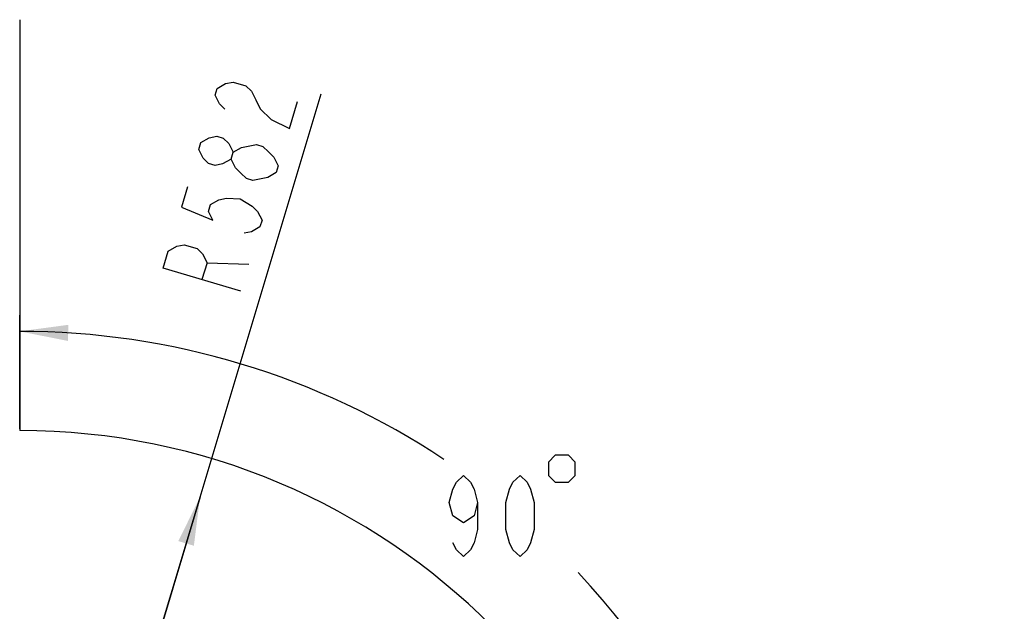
# Model space of a CAD drawing. Header units: millimetres. Extents: x 0 to 63602708652, y -107871309221 to 6308.
# Tile 32 of 74: x 4510 to 5423, y 1839 to 2388. Entities that reach past the tile are written whole.
import ezdxf

# ---------------------------------------------------------------- set-up
doc = ezdxf.new("R2010")
doc.units = ezdxf.units.MM
doc.header["$LTSCALE"] = 490.4625
doc.layers.get('0').update_dxf_attribs({"linetype": 'CONTINUOUS'})
for name, color, linetype in [('10-1运动范围_DXF_CONTINUOUS_LINE', 7, 'CONTINUOUS'), ('204103000004_DXF_DIMENSION', 7, 'CONTINUOUS'), ('304102000118_DXF_DIMENSION', 7, 'CONTINUOUS')]:
    doc.layers.add(name, color=color, linetype=linetype)
doc.styles.get("Standard").update_dxf_attribs({"font": 'txt', "width": 0.7})
doc.dimstyles.new('DIMSTYLE_4', dxfattribs={"dimtxt": 75, "dimasz": 45, "dimexe": 2, "dimexo": 0.2, "dimtad": 1, "dimdsep": 46, "dimtxsty": 'Standard', "dimblk": '_FILLED', "dimblk1": '_FILLED', "dimblk2": '_FILLED', "dimcen": 0.09, "dimclrt": 5, "dimazin": 2, "dimtp": 0.01, "dimtm": 0.01, "dimtfac": 1, "dimtofl": 0, "dimtmove": 0, "dimatfit": 3, "dimldrblk": '_FILLED', "dimfxl": 0, "dimtolj": 1, "dimarcsym": 0})
doc.dimstyles.new('DIMSTYLE_5', dxfattribs={"dimtxt": 75, "dimasz": 45, "dimexe": 2, "dimexo": 0.2, "dimgap": 5, "dimtad": 0, "dimtih": 1, "dimtoh": 1, "dimdec": 1, "dimdsep": 46, "dimtxsty": 'Standard', "dimblk": '_FILLED', "dimblk1": '_FILLED', "dimblk2": '_FILLED', "dimcen": 0.09, "dimclrt": 5, "dimazin": 2, "dimtp": 0.5, "dimtm": 0.5, "dimtfac": 1, "dimtdec": 65535, "dimtofl": 0, "dimtmove": 0, "dimatfit": 3, "dimldrblk": '_FILLED', "dimfxl": 0, "dimtolj": 1, "dimarcsym": 0})

# ---------------------------------------------------------------- blocks, each defined once
blk = doc.blocks.new('_FILLED')
at = {"color": 0, "linetype": 'ByBlock'}
blk.add_solid([(0, 0), (-1, 0.167), (-1, -0.167)], dxfattribs=at)
blk = doc.blocks.new('*D34')
at = {"layer": '204103000004_DXF_DIMENSION', "color": 2, "linetype": 'Continuous', "transparency": 16777216}
for p, q in [((4509.71, 1387.99), (6798.16, 2266.38)), ((6409.57, 2117.23), (4509.71, 1387.99)), ((6409.57, 2117.23), (6409.57, 2117.23))]:
    blk.add_line(p, q, dxfattribs=at)
at = {"layer": '204103000004_DXF_DIMENSION', "color": 2, "linetype": 'Continuous', "transparency": 16777216, "xscale": 45, "yscale": 45, "zscale": 45, "rotation": 200.9978649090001}
blk.add_blockref('_FILLED', (6409.57, 2117.23), dxfattribs=at)
blk = doc.blocks.new('*D36')
at = {"layer": '304102000118_DXF_DIMENSION', "color": 2, "linetype": 'Continuous', "transparency": 16777216}
for p, q in [((4509.71, 2008.49), (4509.71, 2114)), ((4672.6, 1387.99), (5235.72, 1387.99))]:
    blk.add_line(p, q, dxfattribs=at)
for start, end in [(56.41566, 90), (0, 43.26666)]:
    blk.add_arc((4509.71, 1387.99), 711.01, start, end, dxfattribs=at)
for points in [[(4554.93, 2105.07), (4509.71, 2099), (4554.45, 2090.08)], [(5211.8, 1432.73), (5220.72, 1387.99), (5226.79, 1433.21)]]:
    blk.add_solid(points, dxfattribs=at)
blk = doc.blocks.new('*D38')
at = {"layer": '204103000004_DXF_DIMENSION', "color": 2, "linetype": 'Continuous', "transparency": 16777216}
for p, q in [((4509.71, 1387.99), (4789.16, 2319.36)), ((4676.97, 1945.44), (4509.71, 1387.99))]:
    blk.add_line(p, q, dxfattribs=at)
at = {"layer": '204103000004_DXF_DIMENSION', "color": 2, "linetype": 'Continuous', "transparency": 16777216, "xscale": 45, "yscale": 45, "zscale": 45, "rotation": 73.29832269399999}
blk.add_blockref('_FILLED', (4676.97, 1945.44), dxfattribs=at)

msp = doc.modelspace()

# ---------------------------------------------------------------- linework, layer by layer
at = {"layer": '10-1运动范围_DXF_CONTINUOUS_LINE', "color": 2, "linetype": 'Continuous'}
msp.add_line((4509.711, 2387.993), (4509.711, 2006.993), dxfattribs=at)
msp.add_arc((4509.711, 1387.993), 619, 270, 90, dxfattribs=at)
at = {"layer": '204103000004_DXF_DIMENSION', "color": 5, "linetype": 'Continuous'}
for p, q in [((4747.631, 2246.179), (4739.759, 2241.689)), ((4683.423, 2162.671), (4722.17, 2161.322))]:
    msp.add_line(p, q, dxfattribs=at)
for points in [[(4700.027, 2304.997), (4694.983, 2309.936), (4690.883, 2318.018), (4692.769, 2324.304), (4700.641, 2328.793), (4707.571, 2330.14), (4719.543, 2326.548), (4724.587, 2321.609), (4728.687, 2313.527), (4732.787, 2305.445), (4742.874, 2295.567), (4759.89, 2287.036), (4767.434, 2312.178)], [(4705.727, 2258.752), (4697.854, 2254.263), (4690.925, 2252.916), (4684.938, 2254.712), (4679.895, 2259.651), (4675.795, 2267.733), (4677.681, 2274.019), (4685.554, 2278.508), (4692.483, 2279.855), (4698.469, 2278.058), (4703.513, 2273.119), (4707.613, 2265.038)], [(4739.759, 2241.689), (4725.9, 2238.996), (4719.914, 2240.792), (4714.871, 2245.731), (4709.827, 2250.67), (4705.727, 2258.752), (4707.613, 2265.038), (4715.485, 2269.527), (4729.344, 2272.221)], [(4729.344, 2272.221), (4735.33, 2270.424), (4740.374, 2265.485), (4745.417, 2260.546), (4749.517, 2252.464), (4747.631, 2246.179)], [(4665.422, 2233.162), (4659.764, 2214.305), (4688.753, 2202.181), (4684.653, 2210.263), (4686.539, 2216.548), (4694.411, 2221.038), (4701.34, 2222.385), (4714.256, 2221.935), (4725.285, 2215.2), (4730.329, 2210.261), (4734.429, 2202.179), (4732.543, 2195.894), (4724.671, 2191.404), (4717.742, 2190.057)], [(4714.626, 2136.18), (4642.79, 2157.734), (4647.505, 2173.448), (4655.378, 2177.937), (4662.307, 2179.284), (4674.28, 2175.692), (4679.323, 2170.753), (4683.423, 2162.671), (4678.708, 2146.957)]]:
    msp.add_lwpolyline(points, dxfattribs=at)
at = {"layer": '304102000118_DXF_DIMENSION', "color": 5, "linetype": 'Continuous'}
for points in [[(4999.948, 1977.813), (4999.948, 1965.314), (5006.198, 1959.064), (5018.698, 1959.064), (5024.948, 1965.314), (5024.948, 1977.813), (5018.698, 1984.063), (5006.198, 1984.063), (4999.948, 1977.813)], [(4934.323, 1940.314), (4931.042, 1927.814), (4921.198, 1921.564), (4911.354, 1927.814), (4908.073, 1940.314), (4911.354, 1952.814), (4914.635, 1959.064), (4921.198, 1965.314), (4927.761, 1959.064), (4931.042, 1952.814), (4934.323, 1940.314), (4934.323, 1915.313), (4931.042, 1902.813), (4927.761, 1896.563), (4921.198, 1890.313), (4914.635, 1896.563), (4911.354, 1902.813)], [(4973.698, 1890.313), (4967.136, 1896.563), (4963.854, 1902.813), (4960.573, 1915.313), (4960.573, 1940.314), (4963.854, 1952.814), (4967.136, 1959.064), (4973.698, 1965.314), (4980.26, 1959.064), (4983.542, 1952.814), (4986.823, 1940.314), (4986.823, 1915.313), (4983.542, 1902.813), (4980.26, 1896.563), (4973.698, 1890.313)]]:
    msp.add_lwpolyline(points, dxfattribs=at)

# ---------------------------------------------------------------- dimensions: what is measured, and where the dimension line sits
at = {"layer": '204103000004_DXF_DIMENSION', "color": 2, "linetype": 'Continuous'}
for mpoint, picture, middle in [((4676.971, 1945.44), '*D38', (4710.854, 2123.608)), ((6409.565, 2117.225), '*D34', (6546.37, 2189.82))]:
    dim = msp.add_radius_dim(center=(4509.711, 1387.993), mpoint=mpoint, text='R<>', dimstyle='DIMSTYLE_4', override={"dimpost": '<>'}, dxfattribs=at)
    dim.commit()
    dim.dimension.update_dxf_attribs({"geometry": picture, "text_midpoint": middle, "dimtype": 164})
at = {"layer": '304102000118_DXF_DIMENSION', "color": 2, "linetype": 'Continuous'}
dim = msp.add_angular_dim_2l(base=(5012.47, 1890.751), line1=((4665.29, 1387.993), (4672.4, 1387.993)), line2=((4509.711, 2001.182), (4509.711, 2008.293)), dimstyle='DIMSTYLE_5', dxfattribs=at)
dim.commit()
dim.dimension.update_dxf_attribs({"geometry": '*D36', "text_midpoint": (4894.948, 1890.314), "dimtype": 162})

doc.saveas('drawing.dxf')
